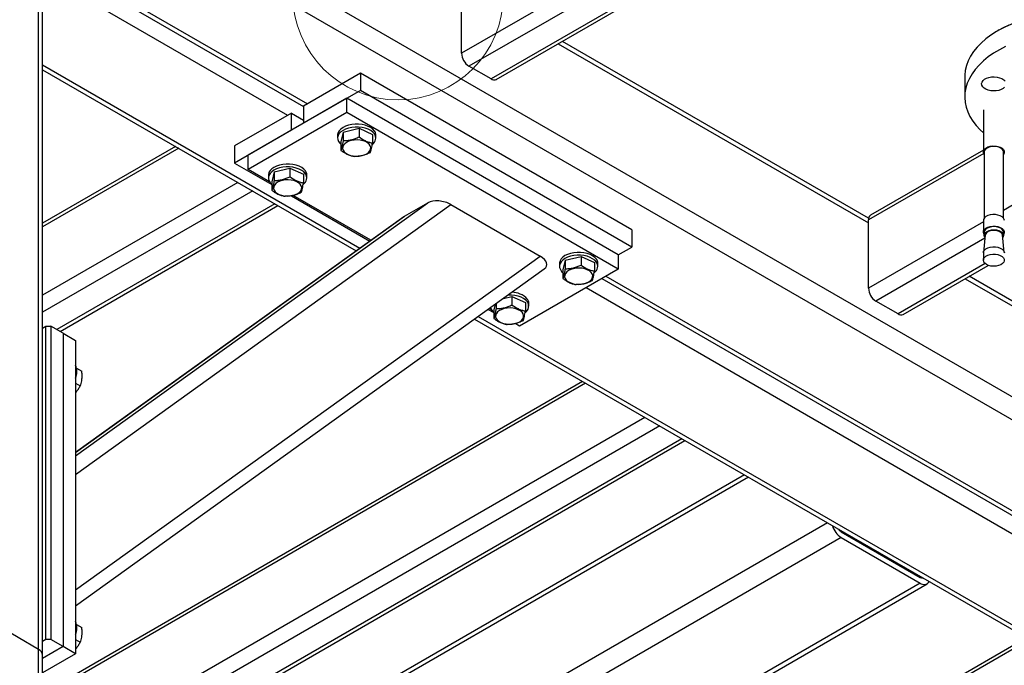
# Model space of a CAD drawing. Header units: millimetres. Extents: x 5 to 589, y 5 to 415.
# Tile 53 of 68: x 439 to 467, y 323 to 342. Entities that reach past the tile are written whole.
import ezdxf

# ---------------------------------------------------------------- set-up
doc = ezdxf.new("R2010")
doc.units = ezdxf.units.MM
doc.layers.add('TRAIT-FORT', color=4, linetype='Continuous', lineweight=25)

msp = doc.modelspace()

# ---------------------------------------------------------------- linework, layer by layer
at = {"color": 7, "linetype": 'Continuous', "lineweight": 18}
msp.add_circle((449.508, 342.663), 3.02, dxfattribs=at)
at = {"layer": 'TRAIT-FORT', "color": 4, "linetype": 'Continuous', "lineweight": 25}
for p, q in [((462.424, 347.385), (451.327, 340.979)), ((462.802, 347.113), (451.539, 340.611)), ((439.777, 346.911), (495.521, 314.731)), ((463.369, 346.706), (452.175, 340.244)), ((452.325, 340.229), (463.448, 346.65)), ((441.958, 344.999), (494.001, 314.955)), ((439.2, 323.892), (439.2, 344.387)), ((439.317, 323.728), (439.317, 344.223)), ((440.367, 343.305), (446.907, 339.529)), ((440.25, 343.237), (446.801, 339.455)), ((439.879, 342.933), (446.342, 339.203)), ((451.327, 340.979), (451.327, 342.938)), ((466.741, 341.648), (466.706, 341.627)), ((462.999, 336.254), (454.219, 341.322)), ((454.102, 341.255), (462.994, 336.121)), ((439.317, 340.645), (448.414, 335.394)), ((439.317, 340.51), (448.309, 335.319)), ((452.175, 340.244), (451.539, 340.611)), ((448.428, 340.407), (446.801, 339.468)), ((448.428, 340.407), (448.428, 339.917)), ((456.206, 335.917), (448.428, 340.407)), ((465.754, 340.301), (465.754, 339.729)), ((448.428, 339.917), (446.801, 338.978)), ((456.206, 335.427), (448.428, 339.917)), ((448.039, 339.692), (445.21, 338.06)), ((448.039, 339.284), (448.039, 339.692)), ((455.817, 335.202), (448.039, 339.692)), ((446.801, 339.468), (446.801, 338.978)), ((466.29, 339.356), (466.29, 338.151)), ((446.448, 339.264), (444.821, 338.325)), ((448.039, 339.284), (445.21, 337.651)), ((446.448, 338.774), (446.448, 339.264)), ((446.448, 339.264), (446.801, 339.06)), ((455.817, 334.794), (448.039, 339.284)), ((446.448, 338.774), (444.821, 337.835)), ((447.934, 338.723), (448.389, 338.83)), ((448.389, 338.83), (448.389, 338.585)), ((448.389, 338.83), (448.776, 338.656)), ((447.772, 338.631), (447.772, 338.549)), ((447.934, 338.723), (447.867, 338.443)), ((447.934, 338.723), (447.934, 338.479)), ((448.776, 338.656), (448.776, 338.411)), ((448.872, 338.549), (448.872, 338.631)), ((443.131, 338.308), (439.317, 336.107)), ((443.219, 338.258), (439.317, 336.005)), ((444.821, 338.325), (444.821, 337.835)), ((447.867, 338.443), (447.867, 338.198)), ((466.29, 338.207), (463.056, 336.34)), ((445.21, 337.651), (445.21, 338.06)), ((466.298, 338.11), (462.994, 336.203)), ((466.315, 338.151), (466.315, 336.253)), ((466.865, 336.253), (466.865, 338.151)), ((444.821, 337.835), (445.887, 337.22)), ((445.826, 337.296), (445.21, 337.651)), ((445.954, 337.58), (446.409, 337.687)), ((446.409, 337.687), (446.409, 337.442)), ((446.409, 337.687), (446.796, 337.513)), ((469.257, 337.859), (466.865, 336.478)), ((445.792, 337.488), (445.792, 337.406)), ((445.954, 337.58), (445.887, 337.3)), ((445.954, 337.58), (445.954, 337.336)), ((446.796, 337.513), (446.796, 337.268)), ((446.892, 337.406), (446.892, 337.488)), ((444.916, 337.278), (439.317, 334.045)), ((445.887, 337.3), (445.887, 337.055)), ((445.341, 337.033), (439.317, 333.556)), ((446.451, 336.895), (448.697, 335.598)), ((448.729, 335.62), (446.503, 336.905)), ((445.977, 336.666), (439.728, 333.058)), ((439.816, 333.008), (446.065, 336.615)), ((440.261, 329.441), (450.363, 336.698)), ((440.261, 328.91), (451.024, 336.642)), ((449.691, 336.31), (450.363, 336.698)), ((451.024, 336.642), (453.582, 335.166)), ((440.261, 329.536), (449.691, 336.31)), ((449.669, 336.296), (440.261, 329.538)), ((462.994, 334.243), (462.994, 336.203)), ((466.29, 336.146), (462.994, 334.243)), ((466.29, 336.183), (466.29, 335.853)), ((456.206, 335.917), (456.206, 335.427)), ((466.335, 335.682), (463.206, 333.876)), ((466.344, 335.772), (466.29, 335.269)), ((466.315, 335.853), (466.315, 335.763)), ((466.889, 335.269), (466.835, 335.772)), ((466.865, 335.763), (466.865, 335.853)), ((455.817, 335.202), (456.206, 335.427)), ((440.261, 325.597), (453.582, 335.166)), ((454.298, 335.05), (454.753, 335.156)), ((454.753, 335.156), (454.753, 334.911)), ((454.753, 335.156), (455.14, 334.982)), ((455.817, 335.202), (455.817, 334.794)), ((466.29, 335.258), (466.29, 335.048)), ((454.136, 334.957), (454.136, 334.876)), ((454.298, 335.05), (454.231, 334.769)), ((454.298, 335.05), (454.298, 334.805)), ((455.14, 334.982), (455.14, 334.737)), ((455.236, 334.876), (455.236, 334.957)), ((466.342, 334.951), (463.843, 333.508)), ((463.993, 333.494), (466.431, 334.901)), ((440.261, 325.144), (453.7, 334.798)), ((455.817, 334.794), (452.989, 333.161)), ((454.231, 334.769), (454.231, 334.524)), ((455.464, 334.59), (476.641, 322.364)), ((475.727, 328.906), (465.886, 334.587)), ((454.898, 334.263), (476.076, 322.038)), ((455.346, 334.522), (476.535, 322.29)), ((465.769, 334.519), (475.722, 328.774)), ((452.527, 333.956), (452.773, 334.013)), ((452.773, 334.013), (452.773, 333.768)), ((452.773, 334.013), (453.16, 333.839)), ((452.289, 333.785), (452.251, 333.626)), ((452.318, 333.806), (452.318, 333.662)), ((453.16, 333.839), (453.16, 333.594)), ((453.256, 333.733), (453.256, 333.814)), ((463.843, 333.508), (463.206, 333.876)), ((451.805, 333.437), (478.082, 318.267)), ((452.088, 333.64), (452.251, 333.546)), ((452.19, 333.622), (452.12, 333.663)), ((452.251, 333.626), (452.251, 333.381)), ((439.317, 333.105), (439.412, 333.159)), ((439.412, 324.177), (439.412, 333.159)), ((439.412, 333.159), (439.553, 333.159)), ((439.553, 333.159), (439.553, 324.177)), ((439.907, 332.955), (439.553, 333.159)), ((451.7, 333.362), (478.187, 318.071)), ((452.989, 333.161), (452.867, 333.231)), ((439.907, 332.955), (439.907, 323.973)), ((439.907, 332.955), (440.261, 332.751)), ((440.261, 332.751), (440.261, 323.769)), ((440.289, 331.953), (440.439, 331.867)), ((454.798, 331.573), (438.045, 321.901)), ((454.886, 331.522), (438.161, 321.867)), ((440.261, 331.523), (440.396, 331.445)), ((456.584, 330.542), (439.726, 320.811)), ((457.008, 330.298), (439.883, 320.412)), ((457.644, 329.93), (439.904, 319.689)), ((439.904, 319.587), (457.732, 329.879)), ((459.436, 328.896), (439.344, 317.297)), ((459.553, 328.828), (439.344, 317.162)), ((461.816, 327.522), (437.255, 313.343)), ((462.24, 327.277), (462.216, 327.263)), ((462.216, 327.263), (464.479, 325.957)), ((462.216, 327.099), (452.918, 321.732)), ((462.216, 327.099), (464.479, 325.793)), ((464.479, 325.793), (455.181, 320.425)), ((455.298, 320.358), (464.679, 325.773)), ((464.503, 325.971), (464.479, 325.957)), ((439.2, 323.892), (436.937, 325.198)), ((440.289, 324.604), (440.439, 324.518)), ((439.412, 324.177), (439.317, 324.123)), ((439.553, 324.177), (439.412, 324.177)), ((439.907, 323.973), (439.553, 324.177)), ((440.261, 324.174), (440.396, 324.096)), ((467.614, 324.175), (450.939, 314.548)), ((467.526, 324.225), (451.017, 314.695)), ((439.2, 323.075), (439.2, 323.892)), ((439.907, 323.973), (439.317, 323.633)), ((440.261, 323.769), (439.907, 323.973)), ((440.261, 323.769), (439.317, 323.225)), ((439.317, 322.912), (439.317, 323.728))]:
    msp.add_line(p, q, dxfattribs=at)
at = {"layer": 'TRAIT-FORT', "color": 4, "linetype": 'Continuous', "lineweight": 25, "flags": 128}
for points in [[(466.741, 341.648), (466.742, 341.648), (466.917, 341.742), (467.104, 341.828), (467.302, 341.906), (467.509, 341.975), (467.725, 342.035), (467.948, 342.085), (468.176, 342.126), (468.41, 342.157), (468.646, 342.177), (468.885, 342.188), (469.124, 342.188), (469.363, 342.177), (469.599, 342.157), (469.833, 342.126), (470.061, 342.085), (470.284, 342.035), (470.5, 341.975), (470.707, 341.906), (470.905, 341.828), (471.092, 341.742), (471.267, 341.648), (471.268, 341.648)], [(467.022, 341.788), (466.837, 341.699), (466.664, 341.603), (466.504, 341.499), (466.358, 341.39), (466.226, 341.274), (466.109, 341.153), (466.008, 341.027), (465.923, 340.897), (465.855, 340.764), (465.804, 340.628), (465.771, 340.491), (465.756, 340.353), (465.754, 340.301)], [(466.928, 341.173), (466.749, 341.08), (466.583, 340.98), (466.429, 340.874), (466.29, 340.761), (466.165, 340.642), (466.056, 340.519), (465.963, 340.391), (465.887, 340.259), (465.828, 340.125), (465.786, 339.988), (465.761, 339.85), (465.755, 339.712), (465.766, 339.573), (465.794, 339.436), (465.841, 339.3), (465.904, 339.166), (465.985, 339.035), (466.082, 338.908), (466.195, 338.786), (466.29, 338.698)], [(466.899, 340.008), (466.855, 339.971), (466.798, 339.94), (466.73, 339.918), (466.655, 339.904), (466.577, 339.901), (466.499, 339.908), (466.426, 339.924), (466.361, 339.95), (466.308, 339.983), (466.269, 340.022), (466.246, 340.065), (466.24, 340.11), (466.252, 340.155), (466.28, 340.197), (466.324, 340.235), (466.382, 340.265), (466.45, 340.288), (466.525, 340.301), (466.603, 340.305), (466.68, 340.298), (466.753, 340.281), (466.818, 340.256), (466.871, 340.223), (466.91, 340.184)], [(448.83, 338.752), (448.784, 338.803), (448.724, 338.848), (448.65, 338.886), (448.566, 338.916), (448.474, 338.936), (448.377, 338.947), (448.279, 338.948), (448.181, 338.938), (448.089, 338.919), (448.004, 338.89), (447.929, 338.853), (447.866, 338.809), (447.818, 338.759), (447.787, 338.705), (447.772, 338.649), (447.772, 338.631)], [(448.83, 338.671), (448.784, 338.721), (448.724, 338.766), (448.65, 338.804), (448.566, 338.834), (448.474, 338.854), (448.377, 338.865), (448.279, 338.866), (448.181, 338.856), (448.089, 338.837), (448.004, 338.808), (447.929, 338.771), (447.866, 338.727), (447.818, 338.678), (447.787, 338.624), (447.772, 338.567), (447.776, 338.51), (447.797, 338.455), (447.834, 338.402), (447.867, 338.371)], [(448.57, 338.448), (448.498, 338.473), (448.419, 338.49), (448.335, 338.497), (448.251, 338.493), (448.17, 338.48), (448.095, 338.457), (448.031, 338.425), (447.979, 338.387), (447.942, 338.343), (447.922, 338.296), (447.919, 338.247), (447.934, 338.199), (447.965, 338.154), (448.013, 338.114), (448.074, 338.08), (448.145, 338.054), (448.225, 338.037), (448.308, 338.031), (448.392, 338.034), (448.473, 338.048), (448.548, 338.071), (448.612, 338.102), (448.664, 338.14), (448.701, 338.184), (448.722, 338.232), (448.724, 338.28), (448.71, 338.328), (448.678, 338.373), (448.63, 338.414), (448.57, 338.448)], [(466.315, 338.082), (466.302, 338.102), (466.29, 338.145), (466.297, 338.188), (466.322, 338.229), (466.364, 338.265), (466.42, 338.294), (466.487, 338.314), (466.56, 338.324), (466.635, 338.322), (466.708, 338.311), (466.773, 338.289), (466.826, 338.258), (466.864, 338.221), (466.886, 338.179), (466.888, 338.136), (466.872, 338.093), (466.865, 338.082)], [(466.865, 338.151), (466.856, 338.191), (466.829, 338.23), (466.785, 338.263), (466.729, 338.288), (466.662, 338.304), (466.591, 338.31), (466.52, 338.305), (466.454, 338.289), (466.396, 338.264), (466.352, 338.232), (466.324, 338.193), (466.315, 338.152), (466.315, 338.151)], [(446.85, 337.609), (446.804, 337.66), (446.744, 337.705), (446.67, 337.743), (446.586, 337.773), (446.494, 337.793), (446.397, 337.804), (446.299, 337.805), (446.202, 337.795), (446.109, 337.776), (446.024, 337.747), (445.949, 337.71), (445.886, 337.666), (445.839, 337.616), (445.807, 337.562), (445.793, 337.506), (445.792, 337.488)], [(446.85, 337.528), (446.804, 337.578), (446.744, 337.623), (446.67, 337.661), (446.586, 337.691), (446.494, 337.712), (446.397, 337.722), (446.299, 337.723), (446.202, 337.713), (446.109, 337.694), (446.024, 337.665), (445.949, 337.629), (445.886, 337.584), (445.839, 337.535), (445.807, 337.481), (445.793, 337.424), (445.796, 337.367), (445.817, 337.312), (445.854, 337.259), (445.887, 337.228)], [(446.59, 337.305), (446.518, 337.33), (446.439, 337.347), (446.355, 337.354), (446.271, 337.35), (446.19, 337.337), (446.115, 337.314), (446.051, 337.282), (445.999, 337.244), (445.962, 337.2), (445.942, 337.153), (445.939, 337.104), (445.954, 337.056), (445.986, 337.011), (446.033, 336.971), (446.094, 336.937), (446.165, 336.911), (446.245, 336.894), (446.328, 336.888), (446.412, 336.891), (446.494, 336.905), (446.568, 336.928), (446.633, 336.959), (446.684, 336.997), (446.721, 337.041), (446.742, 337.089), (446.744, 337.137), (446.73, 337.185), (446.698, 337.23), (446.651, 337.271), (446.59, 337.305)], [(466.89, 336.183), (466.886, 336.211), (466.864, 336.253), (466.826, 336.29), (466.773, 336.321), (466.708, 336.343), (466.635, 336.355), (466.56, 336.356), (466.487, 336.346), (466.42, 336.326), (466.364, 336.297), (466.322, 336.261), (466.297, 336.22), (466.29, 336.183)], [(466.315, 335.784), (466.302, 335.804), (466.29, 335.847), (466.297, 335.89), (466.322, 335.931), (466.364, 335.967), (466.42, 335.996), (466.487, 336.015), (466.56, 336.025), (466.635, 336.024), (466.708, 336.012), (466.773, 335.99), (466.826, 335.959), (466.864, 335.922), (466.886, 335.881), (466.888, 335.837), (466.872, 335.795), (466.865, 335.784)], [(466.865, 335.853), (466.856, 335.893), (466.829, 335.931), (466.785, 335.964), (466.729, 335.99), (466.662, 336.006), (466.591, 336.011), (466.52, 336.006), (466.454, 335.991), (466.396, 335.966), (466.352, 335.933), (466.324, 335.895), (466.315, 335.854), (466.315, 335.853)], [(466.337, 335.701), (466.324, 335.723), (466.315, 335.764), (466.324, 335.805), (466.352, 335.843), (466.396, 335.876), (466.454, 335.901), (466.52, 335.917), (466.591, 335.922), (466.662, 335.916), (466.729, 335.9), (466.785, 335.874), (466.829, 335.841), (466.856, 335.803), (466.865, 335.762), (466.855, 335.721), (466.843, 335.701)], [(466.835, 335.772), (466.835, 335.775), (466.82, 335.813), (466.788, 335.847), (466.742, 335.875), (466.684, 335.894), (466.619, 335.904), (466.552, 335.903), (466.488, 335.892), (466.431, 335.872), (466.386, 335.843), (466.357, 335.808), (466.344, 335.772)], [(466.29, 335.258), (466.297, 335.295), (466.322, 335.336), (466.364, 335.372), (466.42, 335.401), (466.487, 335.421), (466.56, 335.431), (466.635, 335.429), (466.708, 335.418), (466.773, 335.396), (466.826, 335.365), (466.864, 335.328), (466.886, 335.286), (466.89, 335.258)], [(455.194, 335.079), (455.148, 335.129), (455.087, 335.174), (455.014, 335.212), (454.93, 335.242), (454.838, 335.262), (454.741, 335.273), (454.643, 335.274), (454.545, 335.264), (454.453, 335.245), (454.367, 335.216), (454.292, 335.179), (454.23, 335.135), (454.182, 335.085), (454.151, 335.031), (454.136, 334.975), (454.136, 334.957)], [(455.194, 334.997), (455.148, 335.047), (455.087, 335.092), (455.014, 335.13), (454.93, 335.16), (454.838, 335.181), (454.741, 335.191), (454.643, 335.192), (454.545, 335.183), (454.453, 335.163), (454.367, 335.135), (454.292, 335.098), (454.23, 335.054), (454.182, 335.004), (454.151, 334.95), (454.136, 334.894), (454.14, 334.837), (454.161, 334.781), (454.198, 334.728), (454.231, 334.697)], [(466.438, 334.899), (466.378, 334.925), (466.332, 334.96), (466.302, 334.999), (466.29, 335.042), (466.297, 335.085), (466.322, 335.126), (466.364, 335.162), (466.42, 335.191), (466.487, 335.211), (466.56, 335.221), (466.635, 335.22), (466.708, 335.208), (466.773, 335.186), (466.826, 335.155), (466.864, 335.118), (466.886, 335.076), (466.888, 335.033), (466.872, 334.99), (466.839, 334.952), (466.789, 334.919), (466.727, 334.894), (466.656, 334.88), (466.582, 334.875), (466.507, 334.882), (466.438, 334.899)], [(454.934, 334.774), (454.862, 334.799), (454.783, 334.816), (454.699, 334.823), (454.615, 334.819), (454.534, 334.806), (454.459, 334.783), (454.395, 334.751), (454.343, 334.713), (454.306, 334.669), (454.286, 334.622), (454.283, 334.573), (454.298, 334.525), (454.329, 334.48), (454.377, 334.44), (454.438, 334.406), (454.509, 334.38), (454.589, 334.364), (454.672, 334.357), (454.756, 334.36), (454.837, 334.374), (454.912, 334.397), (454.976, 334.428), (455.028, 334.467), (455.065, 334.51), (455.085, 334.558), (455.088, 334.606), (455.073, 334.654), (455.042, 334.7), (454.994, 334.74), (454.934, 334.774)], [(453.214, 333.854), (453.168, 333.904), (453.108, 333.949), (453.034, 333.987), (452.95, 334.017), (452.858, 334.038), (452.761, 334.048), (452.663, 334.049), (452.657, 334.049)], [(452.954, 333.631), (452.882, 333.656), (452.803, 333.673), (452.719, 333.68), (452.635, 333.676), (452.554, 333.663), (452.479, 333.64), (452.415, 333.608), (452.363, 333.57), (452.326, 333.526), (452.306, 333.479), (452.303, 333.43), (452.318, 333.382), (452.349, 333.337), (452.397, 333.297), (452.458, 333.263), (452.529, 333.237), (452.609, 333.221), (452.692, 333.214), (452.776, 333.217), (452.858, 333.231), (452.932, 333.254), (452.997, 333.285), (453.048, 333.324), (453.085, 333.367), (453.106, 333.415), (453.108, 333.463), (453.094, 333.511), (453.062, 333.557), (453.015, 333.597), (452.954, 333.631)]]:
    msp.add_lwpolyline(points, dxfattribs=at)
at = {"layer": 'TRAIT-FORT', "color": 4, "linetype": 'Continuous', "lineweight": 25}
for centre, radius, start, end in [((451.787, 341), 0.461, 182.6055, 237.3945), ((452.263, 340.366), 0.151, 234.3824, 294.3071), ((448.651, 338.548), 0.217, 304.408, 34.4754), ((448.668, 338.629), 0.204, 0.6125, 37.3752), ((446.671, 337.405), 0.217, 304.408, 34.4754), ((446.688, 337.486), 0.204, 0.6125, 37.3752), ((463.137, 336.221), 0.144, 124.0564, 187.2558), ((455.015, 334.874), 0.217, 304.408, 34.4754), ((455.032, 334.955), 0.204, 0.6125, 37.3752), ((463.455, 334.264), 0.461, 182.6055, 237.3945), ((452.771, 333.528), 0.602, 42.6557, 90.179), ((452.415, 333.761), 0.264, 195.0836, 231.5985), ((453.035, 333.731), 0.217, 304.408, 34.4754), ((453.052, 333.812), 0.204, 0.6125, 37.3752), ((463.93, 333.631), 0.151, 234.3824, 294.3071), ((439.798, 331.853), 0.499, 337.9972, 22.0028), ((462.55, 327.62), 0.618, 196.971, 237.3038), ((462.361, 327.498), 0.276, 215.7589, 238.3392), ((464.541, 326.048), 0.11, 235.8385, 278.9469), ((464.589, 325.926), 0.173, 230.2915, 328.5442), ((439.798, 324.504), 0.499, 337.9972, 22.0028), ((439.117, 323.708), 0.201, 5.6948, 65.6253)]:
    msp.add_arc(centre, radius, start, end, dxfattribs=at)
for centre, start_param, end_param in [((450.742, 336.479), 1.053008, 2.623805), ((450.07, 336.091), 2.623805, 2.704878), ((453.299, 335.002), 5.84647, 7.336194)]:
    msp.add_ellipse(centre, major_axis=(0.469, -0.109), ratio=0.5331, start_param=start_param, end_param=end_param, dxfattribs=at)
for points, knots in [([(447.934, 338.479), (447.929, 338.445), (447.917, 338.378), (447.899, 338.298), (447.882, 338.238), (447.872, 338.212), (447.867, 338.198)], [0, 0, 0, 0, 0.264605, 0.534948, 0.765343, 1, 1, 1, 1]), ([(447.934, 338.479), (447.974, 338.479), (448.054, 338.48), (448.172, 338.501), (448.285, 338.537), (448.354, 338.569), (448.389, 338.585)], [0, 0, 0, 0, 0.264605, 0.534948, 0.765343, 1, 1, 1, 1]), ([(448.389, 338.585), (448.438, 338.551), (448.52, 338.494), (448.638, 338.442), (448.718, 338.421), (448.763, 338.413), (448.776, 338.411)], [0, 0, 0, 0, 0.385549, 0.637642, 0.896546, 1, 1, 1, 1]), ([(447.867, 338.198), (447.891, 338.18), (447.94, 338.145), (448.023, 338.096), (448.116, 338.055), (448.195, 338.034), (448.241, 338.026), (448.254, 338.024)], [0, 0, 0, 0, 0.192004, 0.385862, 0.637826, 0.896599, 1, 1, 1, 1]), ([(448.709, 338.131), (448.715, 338.146), (448.727, 338.177), (448.744, 338.243), (448.761, 338.323), (448.771, 338.382), (448.776, 338.411)], [0, 0, 0, 0, 0.264605, 0.534948, 0.765343, 1, 1, 1, 1]), ([(448.709, 338.131), (448.669, 338.112), (448.59, 338.076), (448.471, 338.041), (448.358, 338.024), (448.289, 338.024), (448.254, 338.024)], [0, 0, 0, 0, 0.264605, 0.534948, 0.765343, 1, 1, 1, 1]), ([(445.954, 337.336), (445.994, 337.336), (446.074, 337.337), (446.192, 337.358), (446.305, 337.394), (446.374, 337.426), (446.409, 337.442)], [0, 0, 0, 0, 0.264605, 0.534948, 0.765343, 1, 1, 1, 1]), ([(446.409, 337.442), (446.458, 337.408), (446.54, 337.351), (446.658, 337.299), (446.738, 337.278), (446.783, 337.27), (446.796, 337.268)], [0, 0, 0, 0, 0.385549, 0.637642, 0.896546, 1, 1, 1, 1]), ([(445.954, 337.336), (445.949, 337.302), (445.937, 337.235), (445.919, 337.155), (445.902, 337.095), (445.892, 337.069), (445.887, 337.055)], [0, 0, 0, 0, 0.264605, 0.534948, 0.765343, 1, 1, 1, 1]), ([(446.729, 336.988), (446.735, 337.003), (446.747, 337.034), (446.764, 337.1), (446.781, 337.18), (446.791, 337.239), (446.796, 337.268)], [0, 0, 0, 0, 0.264605, 0.534948, 0.765343, 1, 1, 1, 1]), ([(445.887, 337.055), (445.911, 337.037), (445.96, 337.002), (446.043, 336.953), (446.136, 336.912), (446.215, 336.891), (446.261, 336.883), (446.274, 336.881)], [0, 0, 0, 0, 0.192004, 0.385862, 0.637826, 0.896599, 1, 1, 1, 1]), ([(446.729, 336.988), (446.689, 336.969), (446.61, 336.933), (446.491, 336.898), (446.378, 336.882), (446.309, 336.881), (446.274, 336.881)], [0, 0, 0, 0, 0.264605, 0.534948, 0.765343, 1, 1, 1, 1]), ([(454.298, 334.805), (454.338, 334.805), (454.418, 334.806), (454.536, 334.827), (454.649, 334.863), (454.718, 334.895), (454.753, 334.911)], [0, 0, 0, 0, 0.264605, 0.534948, 0.765343, 1, 1, 1, 1]), ([(454.753, 334.911), (454.802, 334.877), (454.884, 334.82), (455.002, 334.769), (455.081, 334.747), (455.127, 334.739), (455.14, 334.737)], [0, 0, 0, 0, 0.385549, 0.637642, 0.896546, 1, 1, 1, 1]), ([(454.298, 334.805), (454.292, 334.772), (454.281, 334.704), (454.263, 334.625), (454.246, 334.565), (454.236, 334.538), (454.231, 334.524)], [0, 0, 0, 0, 0.264605, 0.534948, 0.765343, 1, 1, 1, 1]), ([(454.231, 334.524), (454.255, 334.507), (454.304, 334.471), (454.387, 334.422), (454.48, 334.381), (454.559, 334.36), (454.605, 334.352), (454.618, 334.35)], [0, 0, 0, 0, 0.192004, 0.385862, 0.637826, 0.896599, 1, 1, 1, 1]), ([(455.073, 334.457), (455.079, 334.472), (455.09, 334.503), (455.108, 334.57), (455.125, 334.649), (455.135, 334.708), (455.14, 334.737)], [0, 0, 0, 0, 0.264605, 0.534948, 0.765343, 1, 1, 1, 1]), ([(455.073, 334.457), (455.033, 334.439), (454.954, 334.402), (454.835, 334.367), (454.722, 334.351), (454.653, 334.35), (454.618, 334.35)], [0, 0, 0, 0, 0.264605, 0.534948, 0.765343, 1, 1, 1, 1]), ([(452.318, 333.662), (452.358, 333.662), (452.438, 333.663), (452.556, 333.684), (452.669, 333.72), (452.738, 333.752), (452.773, 333.768)], [0, 0, 0, 0, 0.264605, 0.534948, 0.765343, 1, 1, 1, 1]), ([(452.773, 333.768), (452.822, 333.734), (452.904, 333.677), (453.022, 333.626), (453.102, 333.604), (453.147, 333.597), (453.16, 333.594)], [0, 0, 0, 0, 0.385549, 0.637642, 0.896546, 1, 1, 1, 1]), ([(452.318, 333.662), (452.313, 333.629), (452.301, 333.561), (452.283, 333.482), (452.266, 333.422), (452.256, 333.395), (452.251, 333.381)], [0, 0, 0, 0, 0.264605, 0.534948, 0.765343, 1, 1, 1, 1]), ([(453.093, 333.314), (453.099, 333.329), (453.111, 333.36), (453.128, 333.427), (453.145, 333.506), (453.155, 333.565), (453.16, 333.594)], [0, 0, 0, 0, 0.264605, 0.534948, 0.765343, 1, 1, 1, 1]), ([(452.251, 333.381), (452.275, 333.364), (452.324, 333.328), (452.407, 333.279), (452.5, 333.238), (452.579, 333.217), (452.625, 333.209), (452.638, 333.207)], [0, 0, 0, 0, 0.192004, 0.385862, 0.637826, 0.896599, 1, 1, 1, 1]), ([(453.093, 333.314), (453.053, 333.296), (452.974, 333.259), (452.855, 333.224), (452.742, 333.208), (452.673, 333.207), (452.638, 333.207)], [0, 0, 0, 0, 0.264605, 0.534948, 0.765343, 1, 1, 1, 1]), ([(440.396, 331.445), (440.412, 331.492), (440.439, 331.571), (440.45, 331.701), (440.447, 331.794), (440.44, 331.851), (440.439, 331.867)], [0, 0, 0, 0, 0.385549, 0.637642, 0.896546, 1, 1, 1, 1]), ([(440.261, 331.258), (440.265, 331.262), (440.297, 331.292), (440.343, 331.355), (440.378, 331.415), (440.396, 331.445)], [0, 0, 0, 0, 0.076956, 0.534249, 1, 1, 1, 1]), ([(440.396, 324.096), (440.412, 324.143), (440.439, 324.222), (440.45, 324.352), (440.447, 324.446), (440.44, 324.502), (440.439, 324.518)], [0, 0, 0, 0, 0.385549, 0.637642, 0.896546, 1, 1, 1, 1]), ([(440.261, 323.909), (440.265, 323.914), (440.297, 323.943), (440.343, 324.006), (440.378, 324.066), (440.396, 324.096)], [0, 0, 0, 0, 0.076956, 0.534249, 1, 1, 1, 1])]:
    msp.add_open_spline(points, degree=3, knots=knots, dxfattribs=at)

doc.saveas('drawing.dxf')
